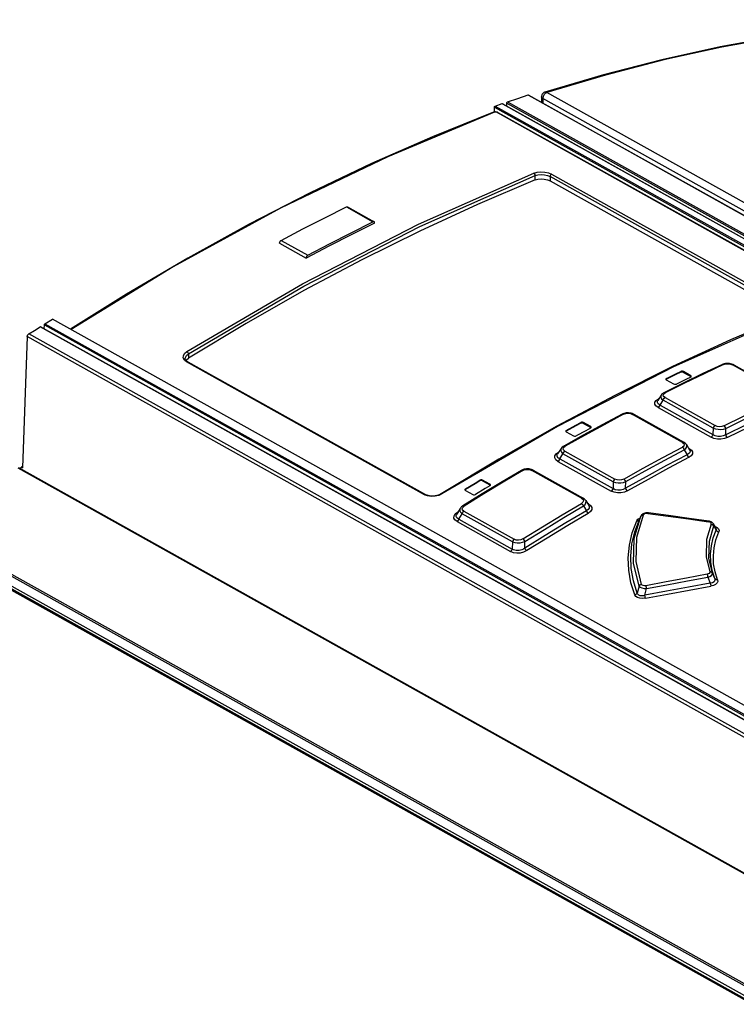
# Model space of a CAD drawing. Extents: x 0 to 420, y 0 to 297.
# Tile 37 of 45: x 338 to 353, y 134 to 155. Entities that reach past the tile are written whole.
import ezdxf

# ---------------------------------------------------------------- set-up
doc = ezdxf.new("R2010")
doc.units = 0
doc.header["$LTSCALE"] = 23.1
doc.layers.get('0').update_dxf_attribs({"linetype": 'CONTINUOUS'})

msp = doc.modelspace()

# ---------------------------------------------------------------- linework, layer by layer
at = {"color": 7, "linetype": 'CONTINUOUS'}
for p, q in [((350.64, 153.542), (349.413, 153.178)), ((349.413, 153.178), (349.413, 153.178)), ((348.374, 152.888), (348.518, 152.938)), ((348.525, 152.937), (366.674, 142.795)), ((348.615, 152.887), (348.616, 152.951)), ((349.072, 153.118), (395.299, 127.284)), ((349.344, 153.084), (349.342, 152.967)), ((348.344, 152.76), (348.339, 152.758)), ((348.357, 152.763), (348.358, 152.863)), ((348.407, 152.76), (348.394, 152.762)), ((348.429, 152.751), (366.146, 142.85)), ((349.522, 151.318), (354.504, 148.534)), ((345.279, 150.773), (345.836, 150.462)), ((343.854, 150.01), (344.411, 149.699)), ((338.938, 148.324), (339.097, 148.423)), ((357.113, 138.354), (339.097, 148.423)), ((354.611, 139.452), (338.847, 148.262)), ((338.924, 148.218), (338.925, 148.3)), ((338.565, 148.054), (338.465, 145.303)), ((341.877, 147.597), (341.877, 147.597)), ((341.92, 147.533), (341.905, 147.545)), ((341.929, 147.528), (341.92, 147.533)), ((341.929, 147.528), (346.912, 144.743)), ((353.146, 147.476), (353.133, 147.47)), ((353.172, 147.484), (353.146, 147.476)), ((353.358, 147.469), (353.333, 147.479)), ((353.372, 147.462), (353.358, 147.469)), ((353.372, 147.462), (354.423, 146.874)), ((351.948, 147.162), (351.949, 147.157)), ((351.949, 147.157), (351.959, 147.147)), ((351.96, 147.16), (351.953, 147.154)), ((352.471, 147.235), (352.318, 147.321)), ((352.318, 147.304), (352.471, 147.219)), ((352.47, 147.206), (352.481, 147.215)), ((352.478, 147.212), (352.471, 147.219)), ((352.481, 147.215), (352.483, 147.221)), ((352.312, 147.078), (351.907, 146.877)), ((351.959, 147.147), (352.112, 147.062)), ((351.848, 146.827), (351.779, 146.717)), ((351.046, 146.434), (351.035, 146.429)), ((351.069, 146.443), (351.046, 146.434)), ((351.267, 146.432), (351.244, 146.442)), ((351.279, 146.426), (351.267, 146.432)), ((351.279, 146.426), (352.327, 145.84)), ((350.374, 146.168), (350.221, 146.253)), ((350.221, 146.236), (350.374, 146.151)), ((350.373, 146.137), (350.384, 146.147)), ((350.381, 146.144), (350.374, 146.151)), ((350.384, 146.147), (350.386, 146.153)), ((353.203, 145.995), (353.205, 146.13)), ((350.213, 145.986), (349.808, 145.76)), ((349.851, 146.073), (349.852, 146.068)), ((349.852, 146.068), (349.862, 146.058)), ((349.863, 146.072), (349.855, 146.065)), ((349.862, 146.058), (350.015, 145.972)), ((349.752, 145.709), (349.682, 145.595)), ((352.381, 145.791), (352.448, 145.679)), ((349.681, 145.594), (349.681, 145.594)), ((352.334, 145.682), (352.395, 145.58)), ((352.448, 145.678), (352.448, 145.678)), ((338.382, 145.308), (386.66, 118.327)), ((338.435, 145.278), (338.437, 145.319)), ((338.466, 145.333), (338.437, 145.319)), ((338.437, 145.319), (338.465, 145.303)), ((348.45, 145.488), (347.239, 144.758)), ((348.932, 145.256), (348.922, 145.25)), ((348.956, 145.266), (348.932, 145.256)), ((349.158, 145.26), (349.134, 145.27)), ((349.17, 145.254), (349.158, 145.26)), ((349.17, 145.254), (350.214, 144.67)), ((348.262, 144.963), (348.109, 145.048)), ((348.109, 145.032), (348.262, 144.946)), ((348.261, 144.93), (348.272, 144.941)), ((348.27, 144.938), (348.262, 144.946)), ((348.272, 144.941), (348.273, 144.947)), ((351.106, 144.877), (351.108, 145.015)), ((347.239, 144.758), (347.239, 144.758)), ((348.1, 144.757), (347.695, 144.506)), ((347.738, 144.846), (347.74, 144.841)), ((347.74, 144.841), (347.75, 144.83)), ((347.751, 144.847), (347.742, 144.838)), ((347.75, 144.83), (347.903, 144.745)), ((350.223, 144.505), (350.284, 144.404)), ((350.269, 144.62), (350.333, 144.514)), ((350.333, 144.513), (350.333, 144.513)), ((347.568, 144.334), (347.568, 144.334)), ((347.642, 144.454), (347.569, 144.335)), ((351.428, 144.293), (351.394, 144.219)), ((351.432, 144.302), (351.428, 144.293)), ((351.394, 144.218), (351.394, 144.219)), ((353.003, 144.039), (352.948, 144.13)), ((348.994, 143.621), (348.997, 143.762))]:
    msp.add_line(p, q, dxfattribs=at)
at = {"color": 9, "linetype": 'CONTINUOUS'}
for p, q in [((383.354, 134.228), (349.456, 153.172)), ((348.518, 152.938), (366.672, 142.792)), ((348.616, 152.951), (364.384, 144.139)), ((348.632, 152.976), (364.4, 144.164)), ((349.063, 153.119), (395.29, 127.284)), ((349.372, 153.045), (349.37, 152.951)), ((383.296, 134.086), (349.372, 153.045)), ((348.358, 152.863), (366.348, 142.809)), ((348.374, 152.888), (366.39, 142.82)), ((366.13, 142.85), (348.413, 152.751)), ((349.211, 151.34), (349.211, 151.433)), ((349.522, 151.408), (349.522, 151.318)), ((354.505, 148.624), (349.522, 151.408)), ((349.554, 151.458), (354.536, 148.674)), ((345.255, 150.772), (345.812, 150.461)), ((343.89, 150.071), (344.446, 149.76)), ((354.59, 139.456), (338.836, 148.26)), ((338.925, 148.3), (357.093, 138.147)), ((338.938, 148.324), (357.093, 138.178)), ((384.807, 122.212), (338.565, 148.054)), ((384.825, 122.277), (338.598, 148.111)), ((341.944, 147.695), (341.943, 147.602)), ((346.89, 144.741), (341.907, 147.525)), ((354.396, 146.873), (353.345, 147.461)), ((351.96, 147.177), (351.96, 147.16)), ((352.262, 147.306), (352.262, 147.323)), ((352.318, 147.321), (352.318, 147.304)), ((352.471, 147.219), (352.471, 147.235)), ((351.745, 146.718), (351.792, 146.75)), ((351.792, 146.75), (351.804, 146.756)), ((351.799, 146.748), (351.792, 146.75)), ((351.904, 146.852), (351.934, 146.874)), ((351.932, 146.775), (352.98, 146.189)), ((351.787, 146.566), (352.896, 145.946)), ((351.828, 146.621), (351.89, 146.721)), ((351.828, 146.621), (352.937, 146.001)), ((352.939, 146.135), (351.89, 146.721)), ((352.297, 145.838), (351.249, 146.424)), ((350.165, 146.237), (350.165, 146.253)), ((350.221, 146.253), (350.221, 146.236)), ((350.374, 146.151), (350.374, 146.168)), ((352.939, 146.135), (352.937, 146.001)), ((349.863, 146.089), (349.863, 146.072)), ((349.806, 145.733), (349.836, 145.758)), ((352.44, 145.712), (352.422, 145.721)), ((352.44, 145.712), (352.43, 145.709)), ((349.648, 145.597), (349.696, 145.633)), ((349.696, 145.633), (349.71, 145.641)), ((349.704, 145.631), (349.696, 145.633)), ((349.727, 145.493), (349.793, 145.601)), ((350.845, 145.013), (349.793, 145.601)), ((349.832, 145.654), (350.883, 145.066)), ((338.368, 145.306), (386.647, 118.326)), ((349.688, 145.44), (350.804, 144.817)), ((349.727, 145.493), (350.842, 144.87)), ((350.183, 144.667), (349.138, 145.251)), ((348.052, 145.03), (348.052, 145.047)), ((348.109, 145.048), (348.109, 145.032)), ((348.262, 144.946), (348.262, 144.963)), ((350.845, 145.013), (350.842, 144.87)), ((346.954, 144.715), (346.89, 144.741)), ((347.751, 144.864), (347.751, 144.847)), ((347.692, 144.476), (347.724, 144.504)), ((350.326, 144.549), (350.304, 144.561)), ((350.326, 144.549), (350.314, 144.545)), ((347.536, 144.338), (347.585, 144.378)), ((347.585, 144.378), (347.601, 144.388)), ((347.593, 144.375), (347.585, 144.378)), ((347.61, 144.228), (347.681, 144.343)), ((348.735, 143.754), (347.681, 144.343)), ((347.717, 144.395), (348.772, 143.806)), ((351.288, 143.824), (351.427, 144.292)), ((351.427, 144.292), (351.439, 144.307)), ((351.428, 144.293), (351.427, 144.292)), ((384.637, 117.096), (336.359, 144.076)), ((384.662, 117.124), (336.384, 144.104)), ((347.574, 144.176), (348.696, 143.549)), ((347.61, 144.228), (348.732, 143.601)), ((351.341, 144.194), (351.365, 144.226)), ((352.953, 144.085), (353.003, 144.001)), ((384.359, 116.958), (336.081, 143.938)), ((384.385, 116.962), (336.107, 143.942)), ((336.194, 143.908), (384.507, 116.908)), ((336.244, 143.94), (384.557, 116.94)), ((348.735, 143.754), (348.732, 143.601)), ((352.973, 142.985), (352.926, 143.098)), ((351.388, 142.825), (351.351, 142.678)), ((352.829, 143.01), (352.881, 142.887)), ((351.509, 142.632), (351.546, 142.773))]:
    msp.add_line(p, q, dxfattribs=at)
for points in [[(357.859, 154.69), (356.697, 154.623), (355.519, 154.505), (354.328, 154.338), (353.125, 154.12), (351.91, 153.853), (350.687, 153.537), (349.456, 153.172)], [(349.456, 153.172), (349.445, 153.167), (349.434, 153.16), (349.423, 153.152), (349.412, 153.141), (349.402, 153.129), (349.393, 153.116), (349.386, 153.102), (349.38, 153.088), (349.375, 153.073), (349.373, 153.059), (349.372, 153.045)], [(349.413, 153.178), (349.423, 153.18), (349.434, 153.179), (349.445, 153.177), (349.456, 153.172)], [(349.372, 153.045), (349.362, 153.052), (349.354, 153.059), (349.348, 153.067), (349.345, 153.076), (349.344, 153.084)], [(348.357, 152.756), (346.12, 151.825), (343.874, 150.744), (341.628, 149.515), (339.488, 148.204)], [(348.357, 152.756), (348.342, 152.759), (348.339, 152.758)], [(348.413, 152.751), (348.396, 152.757), (348.375, 152.759), (348.357, 152.756)], [(348.413, 152.751), (348.426, 152.752), (348.429, 152.751)], [(349.186, 151.484), (349.252, 151.502), (349.33, 151.509), (349.413, 151.503), (349.49, 151.485), (349.554, 151.458)], [(341.913, 147.743), (344.338, 149.161), (346.765, 150.41), (349.186, 151.484)], [(341.944, 147.695), (344.366, 149.112), (346.792, 150.36), (349.211, 151.433)], [(349.211, 151.433), (349.209, 151.453), (349.2, 151.471), (349.186, 151.484)], [(349.211, 151.433), (349.268, 151.448), (349.334, 151.453), (349.403, 151.447), (349.468, 151.432), (349.522, 151.408)], [(349.554, 151.458), (349.542, 151.45), (349.531, 151.437), (349.525, 151.423), (349.522, 151.408)], [(354.531, 148.497), (352.109, 147.423), (349.682, 146.174), (347.258, 144.756)], [(341.907, 147.525), (341.861, 147.562), (341.837, 147.607), (341.838, 147.655), (341.865, 147.702), (341.913, 147.743)], [(341.877, 147.597), (341.88, 147.619), (341.902, 147.659), (341.944, 147.695)], [(341.913, 147.743), (341.928, 147.73), (341.939, 147.713), (341.944, 147.695)], [(341.929, 147.528), (341.919, 147.53), (341.907, 147.525)], [(353.16, 147.467), (352.752, 147.274), (352.343, 147.077), (351.934, 146.874)], [(353.133, 147.47), (353.143, 147.472), (353.16, 147.467)], [(353.16, 147.467), (353.206, 147.481), (353.255, 147.484), (353.303, 147.477), (353.345, 147.461)], [(353.345, 147.461), (353.361, 147.465), (353.372, 147.462)], [(351.848, 146.826), (351.842, 146.813), (351.841, 146.782), (351.858, 146.751), (351.89, 146.721)], [(351.89, 146.721), (351.9, 146.743), (351.914, 146.762), (351.932, 146.775)], [(351.932, 146.775), (351.902, 146.8), (351.893, 146.826), (351.904, 146.852)], [(351.934, 146.874), (351.918, 146.879), (351.907, 146.877)], [(353.166, 146.186), (353.575, 146.388), (353.984, 146.586), (354.392, 146.779)], [(351.787, 146.566), (351.741, 146.601), (351.718, 146.64), (351.719, 146.68), (351.745, 146.718)], [(351.828, 146.621), (351.789, 146.644), (351.771, 146.672), (351.773, 146.703), (351.779, 146.716)], [(351.787, 146.566), (351.804, 146.579), (351.818, 146.598), (351.828, 146.621)], [(353.205, 146.13), (353.613, 146.333), (354.022, 146.53), (354.43, 146.723)], [(354.53, 146.563), (354.101, 146.361), (353.671, 146.153), (353.242, 145.94)], [(351.063, 146.426), (350.654, 146.208), (350.245, 145.985), (349.836, 145.758)], [(351.035, 146.429), (351.046, 146.431), (351.063, 146.426)], [(351.063, 146.426), (351.108, 146.442), (351.157, 146.447), (351.206, 146.441), (351.249, 146.424)], [(351.249, 146.424), (351.266, 146.429), (351.279, 146.426)], [(352.98, 146.189), (352.962, 146.176), (352.948, 146.157), (352.939, 146.135)], [(352.939, 146.135), (352.987, 146.12), (353.043, 146.112), (353.101, 146.111), (353.156, 146.117), (353.205, 146.13)], [(353.166, 146.186), (353.121, 146.171), (353.072, 146.166), (353.023, 146.173), (352.98, 146.189)], [(353.205, 146.13), (353.196, 146.153), (353.183, 146.172), (353.166, 146.186)], [(352.937, 146.001), (352.928, 145.978), (352.913, 145.959), (352.896, 145.946)], [(353.242, 145.94), (353.177, 145.916), (353.104, 145.905), (353.029, 145.906), (352.958, 145.921), (352.896, 145.946)], [(353.203, 145.995), (353.152, 145.972), (353.096, 145.961), (353.038, 145.962), (352.985, 145.976), (352.937, 146.001)], [(353.242, 145.94), (353.225, 145.953), (353.212, 145.973), (353.203, 145.995)], [(349.752, 145.709), (349.745, 145.694), (349.745, 145.662), (349.761, 145.631), (349.793, 145.601)], [(349.832, 145.654), (349.803, 145.678), (349.795, 145.705), (349.806, 145.733)], [(349.836, 145.758), (349.82, 145.763), (349.808, 145.76)], [(351.068, 145.069), (351.477, 145.297), (351.886, 145.519), (352.295, 145.737)], [(352.297, 145.838), (352.327, 145.814), (352.336, 145.787), (352.325, 145.761), (352.295, 145.737)], [(352.295, 145.737), (352.311, 145.724), (352.325, 145.705), (352.334, 145.682)], [(352.327, 145.84), (352.315, 145.843), (352.297, 145.838)], [(352.334, 145.682), (352.369, 145.712), (352.387, 145.744), (352.388, 145.775), (352.381, 145.79)], [(352.44, 145.712), (352.486, 145.676), (352.509, 145.637), (352.507, 145.596), (352.482, 145.558), (352.435, 145.525)], [(349.688, 145.44), (349.643, 145.475), (349.621, 145.515), (349.623, 145.557), (349.648, 145.597)], [(349.727, 145.493), (349.689, 145.517), (349.672, 145.546), (349.674, 145.579), (349.681, 145.594)], [(349.793, 145.601), (349.802, 145.622), (349.816, 145.641), (349.832, 145.654)], [(351.108, 145.015), (351.517, 145.242), (351.925, 145.465), (352.334, 145.682)], [(352.435, 145.525), (352.005, 145.296), (351.576, 145.062), (351.146, 144.823)], [(352.448, 145.678), (352.456, 145.66), (352.454, 145.629), (352.434, 145.602), (352.395, 145.58)], [(352.395, 145.58), (352.404, 145.558), (352.418, 145.538), (352.435, 145.525)], [(349.688, 145.44), (349.704, 145.453), (349.718, 145.472), (349.727, 145.493)], [(348.95, 145.248), (348.541, 145.004), (348.132, 144.756), (347.724, 144.504)], [(348.922, 145.25), (348.934, 145.253), (348.95, 145.248)], [(348.95, 145.248), (348.995, 145.266), (349.044, 145.272), (349.094, 145.267), (349.138, 145.251)], [(349.138, 145.251), (349.156, 145.257), (349.17, 145.254)], [(350.883, 145.066), (350.867, 145.053), (350.853, 145.035), (350.845, 145.013)], [(350.845, 145.013), (350.893, 144.998), (350.947, 144.991), (351.005, 144.992), (351.059, 144.999), (351.108, 145.015)], [(351.068, 145.069), (351.023, 145.052), (350.973, 145.046), (350.926, 145.051), (350.883, 145.066)], [(351.108, 145.015), (351.099, 145.036), (351.085, 145.056), (351.068, 145.069)], [(346.89, 144.741), (346.902, 144.745), (346.912, 144.743)], [(347.258, 144.756), (347.192, 144.725), (347.113, 144.707), (347.031, 144.704), (346.954, 144.715)], [(347.239, 144.758), (347.244, 144.76), (347.258, 144.756)], [(350.842, 144.87), (350.833, 144.848), (350.82, 144.83), (350.804, 144.817)], [(351.146, 144.823), (351.081, 144.795), (351.008, 144.78), (350.934, 144.78), (350.864, 144.792), (350.804, 144.817)], [(351.106, 144.877), (351.054, 144.849), (350.998, 144.836), (350.941, 144.835), (350.889, 144.846), (350.842, 144.87)], [(351.146, 144.823), (351.13, 144.836), (351.116, 144.855), (351.106, 144.877)], [(347.717, 144.395), (347.689, 144.419), (347.681, 144.447), (347.692, 144.476)], [(347.724, 144.504), (347.707, 144.509), (347.695, 144.506)], [(348.955, 143.816), (349.364, 144.068), (349.773, 144.316), (350.182, 144.559)], [(348.997, 143.762), (349.405, 144.014), (349.814, 144.262), (350.223, 144.505)], [(350.183, 144.667), (350.213, 144.642), (350.222, 144.613), (350.212, 144.585), (350.182, 144.559)], [(350.182, 144.559), (350.198, 144.546), (350.213, 144.527), (350.223, 144.505)], [(350.214, 144.67), (350.201, 144.673), (350.183, 144.667)], [(350.223, 144.505), (350.257, 144.537), (350.275, 144.57), (350.276, 144.603), (350.269, 144.619)], [(350.333, 144.513), (350.342, 144.493), (350.341, 144.459), (350.321, 144.429), (350.284, 144.404)], [(350.326, 144.549), (350.373, 144.513), (350.397, 144.471), (350.396, 144.428), (350.371, 144.386), (350.324, 144.349)], [(347.574, 144.176), (347.529, 144.211), (347.508, 144.252), (347.511, 144.295), (347.536, 144.338)], [(347.61, 144.228), (347.588, 144.24), (347.572, 144.254), (347.561, 144.27), (347.556, 144.287), (347.557, 144.305), (347.563, 144.325), (347.568, 144.334)], [(347.641, 144.454), (347.634, 144.438), (347.633, 144.405), (347.649, 144.373), (347.681, 144.343)], [(347.681, 144.343), (347.689, 144.364), (347.702, 144.382), (347.717, 144.395)], [(350.324, 144.349), (349.894, 144.094), (349.465, 143.833), (349.035, 143.568)], [(350.284, 144.404), (350.293, 144.382), (350.307, 144.363), (350.324, 144.349)], [(351.44, 142.862), (351.326, 143.338), (351.341, 143.849), (351.48, 144.317)], [(351.439, 144.307), (351.457, 144.316), (351.48, 144.317)], [(351.575, 144.35), (351.543, 144.35), (351.515, 144.344), (351.493, 144.333), (351.48, 144.317)], [(351.575, 144.35), (351.582, 144.359), (351.585, 144.36)], [(351.575, 144.35), (351.998, 144.292), (352.421, 144.233), (352.843, 144.174)], [(347.574, 144.176), (347.589, 144.189), (347.602, 144.207), (347.61, 144.228)], [(351.3, 142.64), (351.218, 142.896), (351.172, 143.157), (351.161, 143.419), (351.186, 143.681), (351.246, 143.94), (351.341, 144.194)], [(351.351, 142.678), (351.27, 142.933), (351.225, 143.191), (351.214, 143.451), (351.239, 143.71), (351.299, 143.966), (351.394, 144.218)], [(351.341, 144.194), (351.363, 144.195), (351.382, 144.203), (351.394, 144.218)], [(351.365, 144.226), (351.405, 144.252), (351.41, 144.254)], [(352.897, 144.125), (352.803, 143.801), (352.794, 143.442), (352.868, 143.125)], [(352.853, 144.184), (352.85, 144.183), (352.843, 144.174)], [(352.897, 144.125), (352.898, 144.141), (352.889, 144.156), (352.87, 144.168), (352.843, 144.174)], [(352.926, 143.098), (352.853, 143.411), (352.861, 143.765), (352.953, 144.085)], [(352.897, 144.125), (352.92, 144.118), (352.94, 144.104), (352.953, 144.085)], [(352.953, 144.085), (352.953, 144.116), (352.948, 144.13)], [(352.983, 144.072), (353.024, 144.052), (353.053, 144.024), (353.065, 143.993), (353.059, 143.961)], [(352.973, 142.985), (352.922, 143.154), (352.893, 143.324), (352.886, 143.496), (352.903, 143.667), (352.942, 143.836), (353.003, 144.001)], [(353.031, 142.959), (352.98, 143.125), (352.951, 143.293), (352.945, 143.461), (352.96, 143.63), (352.999, 143.797), (353.059, 143.961)], [(353.003, 144.039), (353.008, 144.026), (353.003, 144.001)], [(353.003, 144.001), (353.016, 143.982), (353.035, 143.968), (353.059, 143.961)], [(348.772, 143.806), (348.756, 143.792), (348.744, 143.774), (348.735, 143.754)], [(348.735, 143.754), (348.783, 143.74), (348.836, 143.733), (348.893, 143.735), (348.947, 143.745), (348.997, 143.762)], [(348.955, 143.816), (348.909, 143.795), (348.86, 143.787), (348.813, 143.791), (348.772, 143.806)], [(348.997, 143.762), (348.987, 143.783), (348.972, 143.802), (348.955, 143.816)], [(351.388, 142.825), (351.273, 143.309), (351.288, 143.824)], [(348.732, 143.601), (348.724, 143.58), (348.711, 143.562), (348.696, 143.549)], [(349.035, 143.568), (348.969, 143.536), (348.897, 143.518), (348.823, 143.515), (348.754, 143.526), (348.696, 143.549)], [(348.994, 143.621), (348.964, 143.601), (348.934, 143.586), (348.903, 143.576), (348.872, 143.57), (348.842, 143.568), (348.813, 143.57), (348.784, 143.576), (348.757, 143.586), (348.732, 143.601)], [(349.035, 143.568), (349.019, 143.581), (349.004, 143.599), (348.994, 143.621)], [(352.813, 143.072), (352.385, 142.995), (351.958, 142.916), (351.53, 142.834)], [(352.868, 143.125), (352.868, 143.107), (352.858, 143.092), (352.839, 143.079), (352.813, 143.072)], [(352.813, 143.072), (352.819, 143.055), (352.825, 143.034), (352.829, 143.01)], [(352.829, 143.01), (352.873, 143.028), (352.906, 143.05), (352.924, 143.074), (352.926, 143.098)], [(352.926, 143.098), (352.913, 143.114), (352.893, 143.124), (352.868, 143.125)], [(351.44, 142.862), (351.418, 142.855), (351.4, 142.842), (351.388, 142.825)], [(351.388, 142.825), (351.411, 142.803), (351.448, 142.787), (351.495, 142.776), (351.546, 142.773)], [(351.53, 142.834), (351.499, 142.832), (351.472, 142.836), (351.451, 142.847), (351.44, 142.862)], [(352.881, 142.887), (352.423, 142.804), (351.966, 142.719), (351.509, 142.632)], [(351.525, 142.571), (351.981, 142.658), (352.438, 142.743), (352.895, 142.826)], [(351.546, 142.773), (351.541, 142.796), (351.536, 142.818), (351.53, 142.834)], [(351.546, 142.773), (351.973, 142.855), (352.401, 142.934), (352.829, 143.01)], [(352.973, 142.985), (352.977, 142.948), (352.96, 142.917), (352.927, 142.897), (352.881, 142.887)], [(352.881, 142.887), (352.884, 142.864), (352.89, 142.843), (352.896, 142.826)], [(353.031, 142.959), (353.035, 142.924), (353.021, 142.891), (352.99, 142.862), (352.947, 142.84), (352.895, 142.826)], [(353.031, 142.959), (353.007, 142.959), (352.987, 142.968), (352.973, 142.985)], [(351.351, 142.678), (351.339, 142.661), (351.321, 142.648), (351.3, 142.64)], [(351.525, 142.571), (351.462, 142.564), (351.406, 142.569), (351.357, 142.585), (351.321, 142.609), (351.3, 142.64)], [(351.509, 142.632), (351.482, 142.624), (351.457, 142.62), (351.435, 142.62), (351.414, 142.623), (351.397, 142.628), (351.381, 142.636), (351.368, 142.647), (351.358, 142.661), (351.351, 142.678)], [(351.525, 142.571), (351.519, 142.587), (351.513, 142.608), (351.509, 142.632)]]:
    msp.add_lwpolyline(points, dxfattribs=at)
at = {"color": 7, "linetype": 'CONTINUOUS'}
for points in [[(357.828, 154.697), (356.67, 154.631), (355.488, 154.513), (354.293, 154.345), (353.086, 154.127), (351.868, 153.859), (350.64, 153.542)], [(349.413, 153.178), (349.408, 153.176), (349.394, 153.169), (349.381, 153.16), (349.369, 153.149), (349.36, 153.137), (349.352, 153.123), (349.347, 153.109), (349.344, 153.094), (349.344, 153.084)], [(348.518, 152.938), (348.521, 152.938), (348.524, 152.938), (348.525, 152.937)], [(348.616, 152.951), (348.616, 152.956), (348.617, 152.96), (348.62, 152.964), (348.622, 152.969), (348.625, 152.972), (348.629, 152.975), (348.632, 152.976)], [(348.632, 152.976), (348.848, 153.048), (349.063, 153.119)], [(349.063, 153.119), (349.067, 153.119), (349.07, 153.119), (349.072, 153.118)], [(348.339, 152.758), (347.062, 152.245), (345.781, 151.682), (344.498, 151.07), (343.214, 150.41), (341.93, 149.701), (340.648, 148.946), (339.476, 148.211)], [(348.368, 152.764), (348.356, 152.762), (348.344, 152.76)], [(348.358, 152.863), (348.358, 152.868), (348.359, 152.872), (348.361, 152.876), (348.364, 152.881), (348.367, 152.884), (348.371, 152.887), (348.374, 152.888)], [(348.394, 152.762), (348.381, 152.764), (348.368, 152.764)], [(348.429, 152.751), (348.419, 152.756), (348.407, 152.76)], [(349.211, 151.34), (348.002, 150.825), (346.791, 150.267), (345.578, 149.665)], [(349.211, 151.34), (349.267, 151.356), (349.333, 151.361), (349.401, 151.356), (349.466, 151.342), (349.522, 151.318)], [(343.89, 150.071), (344.345, 150.311), (344.8, 150.545), (345.255, 150.772)], [(345.255, 150.772), (345.262, 150.775), (345.269, 150.776), (345.275, 150.775), (345.279, 150.773)], [(344.446, 149.76), (344.902, 150), (345.357, 150.233), (345.812, 150.461)], [(345.836, 150.462), (345.832, 150.464), (345.826, 150.465), (345.819, 150.464), (345.812, 150.461)], [(345.847, 150.436), (345.847, 150.445), (345.845, 150.452), (345.841, 150.457), (345.837, 150.461), (345.836, 150.462)], [(345.847, 150.436), (345.368, 150.197), (344.89, 149.951), (344.411, 149.699)], [(343.854, 150.01), (343.855, 150.019), (343.857, 150.028), (343.86, 150.037), (343.865, 150.046), (343.87, 150.054), (343.876, 150.061), (343.883, 150.066), (343.89, 150.071)], [(345.578, 149.665), (344.365, 149.019), (343.153, 148.332), (341.943, 147.602)], [(344.446, 149.76), (344.44, 149.755), (344.433, 149.749), (344.427, 149.742), (344.421, 149.734), (344.417, 149.726), (344.414, 149.717), (344.412, 149.708), (344.411, 149.699)], [(354.513, 148.499), (353.303, 147.984), (352.091, 147.425), (350.877, 146.822), (349.663, 146.176), (348.45, 145.488)], [(338.598, 148.111), (338.717, 148.186), (338.836, 148.26)], [(338.836, 148.26), (338.839, 148.262), (338.842, 148.263), (338.845, 148.262), (338.847, 148.262)], [(338.925, 148.3), (338.925, 148.305), (338.926, 148.309), (338.928, 148.314), (338.931, 148.318), (338.934, 148.321), (338.938, 148.324)], [(338.565, 148.054), (338.567, 148.063), (338.569, 148.072), (338.573, 148.082), (338.578, 148.091), (338.584, 148.099), (338.591, 148.106), (338.598, 148.111)], [(341.905, 147.545), (341.892, 147.558), (341.883, 147.571), (341.878, 147.584), (341.877, 147.597)], [(341.895, 147.555), (341.901, 147.567), (341.943, 147.602)], [(353.133, 147.47), (352.727, 147.279), (352.312, 147.078)], [(353.333, 147.479), (353.307, 147.486), (353.281, 147.491), (353.253, 147.493), (353.226, 147.492), (353.199, 147.49), (353.172, 147.484)], [(351.96, 147.177), (351.949, 147.168), (351.948, 147.162)], [(351.96, 147.177), (352.161, 147.274), (352.262, 147.323)], [(352.262, 147.306), (352.161, 147.258), (351.96, 147.16)], [(352.47, 147.206), (352.37, 147.158), (352.169, 147.06)], [(352.318, 147.321), (352.3, 147.327), (352.28, 147.328), (352.262, 147.323)], [(352.318, 147.304), (352.3, 147.31), (352.28, 147.311), (352.262, 147.306)], [(352.483, 147.221), (352.481, 147.226), (352.471, 147.235)], [(352.112, 147.062), (352.13, 147.056), (352.151, 147.055), (352.169, 147.06)], [(351.907, 146.877), (351.895, 146.871), (351.876, 146.858), (351.86, 146.842), (351.848, 146.826)], [(354.492, 146.619), (354.063, 146.416), (353.633, 146.208), (353.203, 145.995)], [(351.035, 146.429), (350.629, 146.212), (350.213, 145.986)], [(351.244, 146.442), (351.219, 146.449), (351.195, 146.453), (351.169, 146.456), (351.144, 146.456), (351.119, 146.454), (351.094, 146.45), (351.069, 146.443)], [(349.863, 146.089), (350.064, 146.199), (350.165, 146.253)], [(350.165, 146.237), (350.064, 146.182), (349.863, 146.072)], [(350.373, 146.137), (350.273, 146.082), (350.072, 145.972)], [(350.221, 146.253), (350.203, 146.259), (350.183, 146.259), (350.165, 146.253)], [(350.221, 146.236), (350.203, 146.242), (350.183, 146.242), (350.165, 146.237)], [(350.386, 146.153), (350.384, 146.158), (350.374, 146.168)], [(349.863, 146.089), (349.852, 146.079), (349.851, 146.073)], [(350.015, 145.972), (350.033, 145.966), (350.054, 145.967), (350.072, 145.972)], [(349.808, 145.76), (349.797, 145.753), (349.778, 145.739), (349.762, 145.723), (349.752, 145.709)], [(352.381, 145.79), (352.37, 145.806), (352.355, 145.821), (352.336, 145.835), (352.327, 145.84)], [(352.395, 145.58), (351.966, 145.351), (351.536, 145.117), (351.106, 144.877)], [(348.922, 145.25), (348.516, 145.009), (348.1, 144.757)], [(349.134, 145.27), (349.109, 145.277), (349.084, 145.281), (349.058, 145.283), (349.032, 145.282), (349.006, 145.279), (348.981, 145.274), (348.956, 145.266)], [(347.751, 144.864), (347.952, 144.986), (348.052, 145.047)], [(348.052, 145.03), (347.952, 144.969), (347.751, 144.847)], [(348.261, 144.93), (348.161, 144.869), (347.959, 144.747)], [(348.109, 145.048), (348.091, 145.054), (348.071, 145.053), (348.052, 145.047)], [(348.109, 145.032), (348.091, 145.037), (348.07, 145.036), (348.052, 145.03)], [(348.273, 144.947), (348.272, 144.953), (348.262, 144.963)], [(347.239, 144.758), (347.227, 144.751), (347.203, 144.739), (347.177, 144.73), (347.148, 144.722), (347.118, 144.716), (347.088, 144.712), (347.057, 144.711), (347.026, 144.712), (346.997, 144.715), (346.97, 144.721), (346.945, 144.729), (346.922, 144.738), (346.912, 144.743)], [(347.751, 144.864), (347.74, 144.853), (347.738, 144.846)], [(347.903, 144.745), (347.921, 144.739), (347.941, 144.74), (347.959, 144.747)], [(347.695, 144.506), (347.687, 144.501), (347.669, 144.487), (347.655, 144.472), (347.643, 144.457), (347.641, 144.454)], [(350.269, 144.62), (350.259, 144.634), (350.243, 144.65), (350.224, 144.664), (350.214, 144.67)], [(350.284, 144.404), (349.853, 144.148), (349.423, 143.887), (348.994, 143.621)], [(351.585, 144.36), (351.57, 144.361), (351.548, 144.361), (351.527, 144.359), (351.507, 144.355), (351.488, 144.348), (351.47, 144.339), (351.455, 144.329), (351.442, 144.316), (351.432, 144.302)], [(352.853, 144.184), (352.435, 144.243), (352.004, 144.302), (351.585, 144.36)], [(352.948, 144.13), (352.94, 144.14), (352.929, 144.152), (352.915, 144.162), (352.899, 144.171), (352.881, 144.178), (352.861, 144.183), (352.853, 144.184)]]:
    msp.add_lwpolyline(points, dxfattribs=at)

doc.saveas('drawing.dxf')
